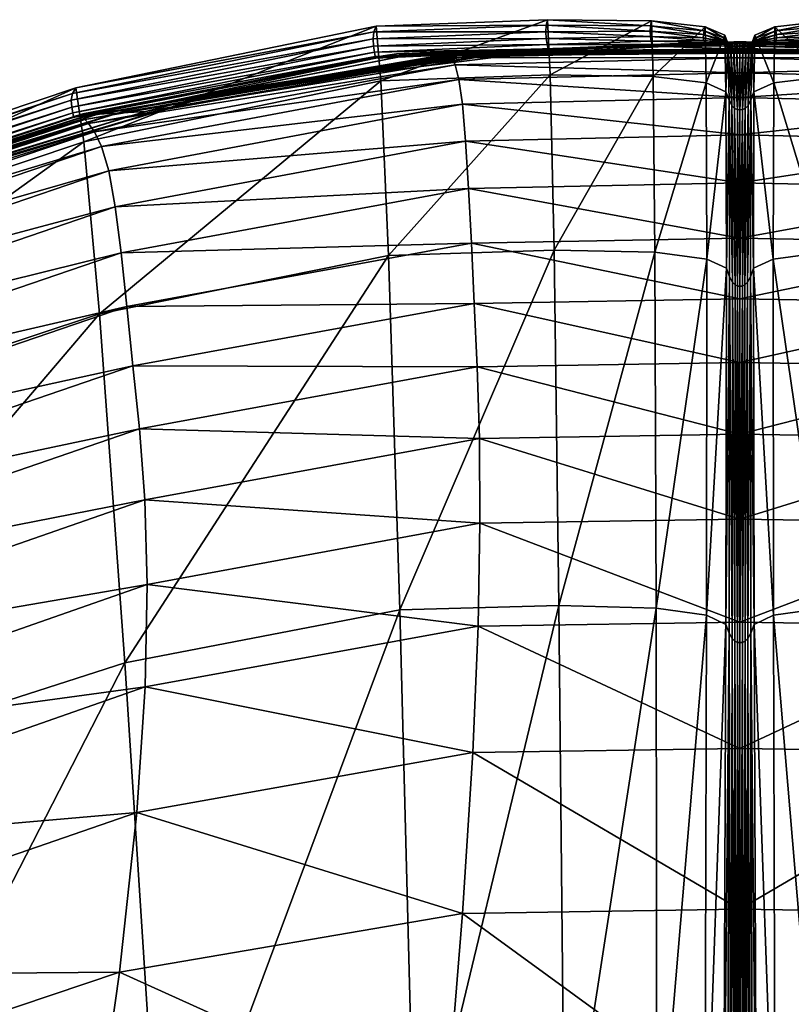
# Model space of a CAD drawing. Header units: inches. Extents: x 10898 to 11547, y 1182 to 1799.
# Tile 80 of 101: x 11195 to 11225, y 1760 to 1799. Entities that reach past the tile are written whole.
import ezdxf

# ---------------------------------------------------------------- set-up
doc = ezdxf.new("R2010")
doc.units = ezdxf.units.IN
doc.header["$MEASUREMENT"] = 0
doc.layers.get('0').update_dxf_attribs({"true_color": 0x9a9ae5})

msp = doc.modelspace()

# ---------------------------------------------------------------- meshes
at = {"color": 146, "true_color": 0x086e86}
mesh = msp.add_polyface(dxfattribs=at)
corners = [(11177.083, 1788.231, 798.532), (11197.349, 1794.648, 805.924), (11197.197, 1794.806, 805.216), (11177.312, 1788.003, 799.293), (11197.578, 1794.332, 806.761), (11178.06, 1787.039, 801.236), (11198.129, 1792.815, 808.767), (11197.85, 1793.754, 807.713), (11177.655, 1787.639, 800.204), (11211.867, 1795.401, 810.931), (11211.727, 1796.355, 809.915), (11211.476, 1797.214, 808.203), (11211.59, 1796.925, 809.005), (11178.477, 1786.104, 802.359), (11198.379, 1791.412, 809.91), (11178.855, 1784.735, 803.545), (11198.612, 1789.627, 811.046), (11179.216, 1782.999, 804.702), (11198.84, 1787.542, 812.082), (11212.324, 1787.656, 815.047), (11199.073, 1785.238, 812.922), (11212.215, 1789.999, 814.205), (11211.991, 1793.963, 812.049), (11212.105, 1792.132, 813.174), (11177.91, 1788.816, 795.216), (11197.769, 1795.118, 802.256), (11197.12, 1795.024, 802.074), (11177.71, 1788.709, 795.084), (11196.824, 1794.935, 801.946), (11209.304, 1797.354, 804.659), (11208.784, 1797.283, 804.51), (11208.481, 1797.196, 804.298), (11196.762, 1794.917, 801.789), (11196.749, 1794.886, 801.857), (11208.547, 1797.218, 804.393), (11178.161, 1788.826, 796.782), (11197.712, 1795.011, 803.809), (11198.439, 1795.056, 803.467), (11177.52, 1788.712, 797.126), (11197.31, 1794.967, 804.192), (11177.018, 1788.42, 797.951), (11197.161, 1794.905, 804.65), (11177.15, 1788.579, 797.498), (11211.4, 1797.323, 807.512), (11211.385, 1797.353, 806.933), (11211.725, 1797.3, 806.041), (11211.477, 1797.335, 806.449), (11179.45, 1781.187, 740.009), (11197.166, 1793.944, 784.147), (11197.77, 1787.258, 746.14), (11178.304, 1787.615, 777.664), (11196.848, 1796.038, 798.182), (11208.421, 1798.21, 802.172), (11196.717, 1795.816, 799.898), (11208.515, 1798.437, 800.406), (11208.7, 1796.31, 786.291), (11178.373, 1788.919, 795.418), (11198.902, 1795.178, 802.507), (11179.202, 1788.981, 795.709), (11202.771, 1795.939, 803.616), (11179.11, 1788.927, 796.419), (11199.561, 1795.123, 803.132), (11179.685, 1788.988, 796.054), (11212.178, 1797.278, 805.692), (11210.217, 1797.399, 804.848), (11208.484, 1797.252, 804.212), (11196.731, 1795.065, 801.727), (11208.454, 1797.42, 804.122), (11208.416, 1797.662, 803.864), (11196.692, 1795.29, 801.503), (11208.396, 1797.939, 803.269), (11196.676, 1795.554, 800.949)]
mesh.append_faces([[corners[k] for k in face] for face in [(0, 1, 2), (3, 4, 1), (5, 6, 7), (8, 7, 4), (9, 7, 6), (10, 4, 7), (11, 2, 1), (12, 1, 4), (13, 14, 6), (15, 16, 14), (17, 18, 16), (19, 18, 20), (21, 16, 18), (22, 6, 14), (23, 14, 16), (24, 25, 26), (27, 26, 28), (29, 26, 25), (30, 28, 26), (31, 32, 33), (34, 33, 28), (35, 36, 37), (38, 39, 36), (40, 2, 41), (42, 41, 39), (43, 41, 2), (44, 39, 41), (45, 37, 36), (46, 36, 39), (47, 48, 49), (50, 51, 48), (52, 51, 53), (54, 48, 51), (55, 49, 48), (56, 57, 25), (58, 59, 57), (60, 37, 61), (62, 61, 59), (63, 61, 37), (29, 25, 57), (64, 57, 59), (65, 66, 32), (67, 68, 69), (67, 69, 66), (70, 52, 53), (70, 53, 71), (68, 70, 71), (68, 71, 69)]], dxfattribs={"color": 146})
mesh = msp.add_polyface(dxfattribs=at)
corners = [(11222.647, 1795.663, 810.952), (11211.727, 1796.355, 809.915), (11211.867, 1795.401, 810.931), (11222.647, 1796.626, 809.948), (11211.59, 1796.925, 809.005), (11197.85, 1793.754, 807.713), (11197.578, 1794.332, 806.761), (11211.476, 1797.214, 808.203), (11211.4, 1797.323, 807.512), (11197.197, 1794.806, 805.216), (11222.647, 1797.197, 809.049), (11197.349, 1794.648, 805.924), (11222.647, 1779.287, 815.539), (11212.525, 1782.418, 815.788), (11212.549, 1779.128, 815.53), (11199.53, 1780.03, 813.649), (11222.647, 1785.362, 815.606), (11212.324, 1787.656, 815.047), (11212.439, 1785.195, 815.6), (11199.073, 1785.238, 812.922), (11222.647, 1782.58, 815.794), (11199.325, 1782.797, 813.47), (11222.647, 1787.835, 815.053), (11212.215, 1789.999, 814.205), (11222.647, 1790.197, 814.213), (11212.105, 1792.132, 813.174), (11198.84, 1787.542, 812.082), (11198.612, 1789.627, 811.046), (11222.647, 1794.207, 812.063), (11211.991, 1793.963, 812.049), (11198.129, 1792.815, 808.767), (11222.647, 1792.353, 813.183), (11198.379, 1791.412, 809.91), (11209.304, 1797.354, 804.659), (11208.784, 1797.283, 804.51), (11197.12, 1795.024, 802.074), (11208.547, 1797.218, 804.393), (11196.824, 1794.935, 801.946), (11215.212, 1797.485, 804.493), (11208.484, 1797.252, 804.212), (11208.481, 1797.196, 804.298), (11196.762, 1794.917, 801.789), (11215.261, 1797.487, 804.591), (11196.749, 1794.886, 801.857), (11211.385, 1797.353, 806.933), (11197.161, 1794.905, 804.65), (11211.477, 1797.335, 806.449), (11197.31, 1794.967, 804.192), (11211.725, 1797.3, 806.041), (11212.178, 1797.278, 805.692), (11198.439, 1795.056, 803.467), (11197.712, 1795.011, 803.809), (11215.175, 1798.685, 800.418), (11215.278, 1796.546, 786.266), (11208.7, 1796.31, 786.291), (11208.515, 1798.437, 800.406), (11197.166, 1793.944, 784.147), (11215.427, 1789.734, 748.09), (11215.617, 1775.933, 674.214), (11209.435, 1775.762, 674.284), (11208.999, 1789.521, 748.144), (11197.77, 1787.258, 746.14), (11222.647, 1797.388, 805.69), (11212.886, 1797.3, 805.382), (11199.561, 1795.123, 803.132), (11214.328, 1797.374, 805.168), (11202.771, 1795.939, 803.616), (11212.463, 1797.442, 805.018), (11198.902, 1795.178, 802.507), (11210.217, 1797.399, 804.848), (11208.454, 1797.42, 804.122), (11196.731, 1795.065, 801.727), (11219.276, 1796.484, 786.243)]
mesh.append_faces([[corners[k] for k in face] for face in [(0, 1, 2), (3, 4, 1), (2, 1, 5), (1, 4, 6), (7, 8, 9), (10, 7, 4), (4, 7, 11), (12, 13, 14), (14, 13, 15), (16, 17, 18), (18, 17, 19), (20, 18, 13), (13, 18, 21), (22, 23, 17), (24, 25, 23), (17, 23, 26), (23, 25, 27), (28, 2, 29), (29, 2, 30), (31, 29, 25), (25, 29, 32), (33, 34, 35), (34, 36, 37), (38, 39, 40), (40, 39, 41), (42, 40, 36), (36, 40, 43), (8, 44, 45), (44, 46, 47), (48, 49, 50), (46, 48, 51), (52, 53, 54), (55, 54, 56), (57, 58, 59), (57, 59, 60), (53, 57, 60), (53, 60, 54), (54, 60, 61), (62, 63, 49), (49, 63, 64), (63, 65, 66), (63, 66, 64), (65, 67, 66), (33, 68, 69), (69, 66, 67), (39, 70, 71), (57, 53, 72)]], dxfattribs={"color": 146})
mesh = msp.add_polyface(dxfattribs=at)
corners = [(11222.647, 1797.477, 808.255), (11211.4, 1797.323, 807.512), (11211.476, 1797.214, 808.203), (11215.671, 1797.572, 804.813), (11215.39, 1797.526, 804.697), (11208.784, 1797.283, 804.51), (11209.304, 1797.354, 804.659), (11215.261, 1797.487, 804.591), (11208.547, 1797.218, 804.393), (11215.212, 1797.485, 804.493), (11215.196, 1797.552, 804.392), (11208.484, 1797.252, 804.212), (11208.481, 1797.196, 804.298), (11222.647, 1797.567, 807.563), (11211.385, 1797.353, 806.933), (11222.647, 1797.568, 806.971), (11211.477, 1797.335, 806.449), (11222.647, 1797.443, 806.045), (11212.178, 1797.278, 805.692), (11211.725, 1797.3, 806.041), (11222.647, 1797.515, 806.468), (11215.116, 1798.467, 802.224), (11215.175, 1798.685, 800.418), (11208.515, 1798.437, 800.406), (11208.421, 1798.21, 802.172), (11208.7, 1796.31, 786.291), (11196.848, 1796.038, 798.182), (11222.647, 1797.384, 805.392), (11214.328, 1797.374, 805.168), (11212.886, 1797.3, 805.382), (11216.986, 1797.507, 805.104), (11217.363, 1797.617, 805.052), (11212.463, 1797.442, 805.018), (11210.217, 1797.399, 804.848), (11216.172, 1797.597, 804.942), (11215.162, 1797.718, 804.279), (11208.454, 1797.42, 804.122), (11215.127, 1797.949, 803.99), (11208.416, 1797.662, 803.864), (11215.105, 1798.21, 803.36), (11208.396, 1797.939, 803.269), (11219.289, 1797.672, 804.607), (11219.241, 1797.726, 804.498), (11219.348, 1797.667, 804.708), (11219.558, 1797.713, 804.906), (11219.423, 1797.688, 804.808), (11219.173, 1798.452, 802.25), (11219.217, 1798.641, 800.419), (11215.278, 1796.546, 786.266), (11219.798, 1797.723, 804.997), (11219.16, 1798.242, 803.41), (11219.171, 1798.035, 804.062), (11219.2, 1797.855, 804.371)]
mesh.append_faces([[corners[k] for k in face] for face in [(0, 1, 2), (3, 4, 5), (3, 5, 6), (4, 7, 8), (4, 8, 5), (9, 10, 11), (7, 9, 12), (13, 14, 1), (15, 16, 14), (17, 18, 19), (20, 19, 16), (21, 22, 23), (21, 23, 24), (22, 25, 23), (24, 23, 26), (27, 28, 29), (30, 31, 32), (28, 30, 32), (3, 6, 33), (3, 33, 34), (34, 33, 32), (34, 32, 31), (10, 35, 36), (10, 36, 11), (35, 37, 38), (35, 38, 36), (39, 21, 24), (39, 24, 40), (37, 39, 40), (37, 40, 38), (10, 9, 41), (10, 41, 42), (9, 7, 43), (4, 3, 44), (7, 4, 45), (22, 21, 46), (22, 46, 47), (48, 22, 47), (3, 34, 49), (21, 39, 50), (21, 50, 46), (39, 37, 51), (39, 51, 50), (35, 10, 42), (35, 42, 52), (37, 35, 52), (37, 52, 51)]], dxfattribs={"color": 146})
mesh = msp.add_polyface(dxfattribs=at)
corners = [(11222.647, 1797.477, 808.255), (11222.647, 1797.567, 807.563), (11211.4, 1797.323, 807.512), (11222.647, 1797.568, 806.971), (11211.385, 1797.353, 806.933), (11222.647, 1797.515, 806.468), (11211.477, 1797.335, 806.449), (11222.647, 1797.443, 806.045), (11222.647, 1797.388, 805.69), (11212.178, 1797.278, 805.692), (11211.725, 1797.3, 806.041), (11222.647, 1797.384, 805.392), (11212.886, 1797.3, 805.382), (11222.647, 1797.436, 805.191), (11214.328, 1797.374, 805.168), (11222.647, 1797.546, 805.127), (11219.716, 1797.647, 805.111), (11216.986, 1797.507, 805.104), (11217.363, 1797.617, 805.052), (11215.212, 1797.485, 804.493), (11219.348, 1797.667, 804.708), (11219.289, 1797.672, 804.607), (11219.241, 1797.726, 804.498), (11221.362, 1797.767, 804.643), (11221.289, 1797.797, 804.537), (11221.73, 1797.78, 804.757), (11215.39, 1797.526, 804.697), (11219.558, 1797.713, 804.906), (11219.423, 1797.688, 804.808), (11221.599, 1797.792, 804.955), (11221.542, 1797.782, 804.866), (11215.261, 1797.487, 804.591), (11219.217, 1798.641, 800.419), (11219.173, 1798.452, 802.25), (11221.253, 1798.258, 802.253), (11221.296, 1798.408, 800.409), (11219.276, 1796.484, 786.243), (11215.671, 1797.572, 804.813), (11219.798, 1797.723, 804.997), (11216.172, 1797.597, 804.942), (11220.337, 1797.728, 805.07), (11221.692, 1797.792, 805.027), (11221.477, 1797.774, 805.066), (11222.647, 1797.745, 805.12), (11221.369, 1797.739, 805.109), (11222.198, 1797.791, 805.089), (11219.16, 1798.242, 803.41), (11221.228, 1798.113, 803.427), (11219.171, 1798.035, 804.062), (11221.223, 1797.981, 804.092), (11219.2, 1797.855, 804.371), (11221.243, 1797.873, 804.407), (11221.965, 1797.812, 804.398), (11221.957, 1797.849, 804.089)]
mesh.append_faces([[corners[k] for k in face] for face in [(0, 1, 2), (1, 3, 4), (3, 5, 6), (7, 8, 9), (5, 7, 10), (8, 11, 12), (11, 13, 14), (15, 16, 17), (17, 16, 18), (13, 15, 17), (13, 17, 14), (19, 20, 21), (22, 21, 23), (22, 23, 24), (21, 20, 25), (21, 25, 23), (26, 27, 28), (28, 27, 29), (28, 29, 30), (31, 28, 20), (20, 28, 30), (20, 30, 25), (32, 33, 34), (32, 34, 35), (36, 32, 35), (37, 38, 27), (39, 18, 40), (39, 40, 38), (27, 38, 41), (27, 41, 29), (38, 40, 42), (38, 42, 41), (16, 43, 44), (18, 16, 44), (18, 44, 40), (40, 44, 45), (40, 45, 42), (33, 46, 47), (33, 47, 34), (46, 48, 49), (46, 49, 47), (50, 22, 24), (50, 24, 51), (48, 50, 51), (48, 51, 49), (52, 49, 51), (53, 47, 49)]], dxfattribs={"color": 146})
mesh = msp.add_polyface(dxfattribs=at)
corners = [(11222.647, 1795.663, 810.952), (11222.647, 1796.626, 809.948), (11211.727, 1796.355, 809.915), (11222.647, 1797.197, 809.049), (11211.59, 1796.925, 809.005), (11222.647, 1797.477, 808.255), (11211.476, 1797.214, 808.203), (11222.647, 1779.287, 815.539), (11222.647, 1782.58, 815.794), (11212.525, 1782.418, 815.788), (11222.647, 1785.362, 815.606), (11222.647, 1787.835, 815.053), (11212.324, 1787.656, 815.047), (11212.439, 1785.195, 815.6), (11222.647, 1790.197, 814.213), (11212.215, 1789.999, 814.205), (11222.647, 1792.353, 813.183), (11212.105, 1792.132, 813.174), (11222.647, 1794.207, 812.063), (11211.867, 1795.401, 810.931), (11211.991, 1793.963, 812.049), (11215.617, 1775.933, 674.214), (11215.427, 1789.734, 748.09), (11219.339, 1789.655, 748.05), (11219.389, 1775.828, 674.166), (11219.276, 1796.484, 786.243), (11221.361, 1789.387, 748.021), (11221.348, 1775.548, 674.134), (11221.338, 1796.229, 786.222), (11215.278, 1796.546, 786.266), (11219.217, 1798.641, 800.419), (11221.296, 1798.408, 800.409), (11222.181, 1797.775, 800.365), (11222.223, 1795.558, 786.178), (11222.105, 1795.885, 786.201), (11222.065, 1798.085, 800.39), (11222.242, 1788.702, 747.981), (11222.093, 1775.192, 674.113), (11222.12, 1789.035, 748), (11222.297, 1797.577, 800.334), (11222.335, 1795.351, 786.153), (11222.414, 1797.467, 800.305), (11222.441, 1795.238, 786.129), (11222.53, 1797.421, 800.282), (11222.647, 1797.414, 800.273), (11222.647, 1795.185, 786.104), (11222.546, 1795.191, 786.112), (11222.647, 1774.49, 674.069), (11222.553, 1788.335, 747.934), (11222.647, 1788.329, 747.929), (11222.551, 1774.496, 674.071), (11222.456, 1788.381, 747.946), (11222.343, 1774.652, 674.087), (11222.354, 1788.493, 747.962), (11222.45, 1774.54, 674.078)]
mesh.append_faces([[corners[k] for k in face] for face in [(0, 1, 2), (1, 3, 4), (3, 5, 6), (7, 8, 9), (10, 11, 12), (8, 10, 13), (11, 14, 15), (14, 16, 17), (18, 0, 19), (16, 18, 20), (21, 22, 23), (21, 23, 24), (22, 25, 23), (24, 23, 26), (24, 26, 27), (23, 25, 28), (23, 28, 26), (29, 30, 25), (25, 31, 28), (32, 33, 34), (32, 34, 35), (35, 34, 28), (36, 37, 38), (38, 27, 26), (33, 36, 38), (33, 38, 34), (34, 38, 26), (34, 26, 28), (32, 39, 40), (32, 40, 33), (39, 41, 42), (39, 42, 40), (43, 44, 45), (43, 45, 46), (41, 43, 46), (41, 46, 42), (47, 48, 49), (50, 51, 48), (49, 48, 46), (49, 46, 45), (48, 51, 42), (48, 42, 46), (52, 36, 53), (53, 36, 33), (53, 33, 40), (54, 53, 51), (51, 53, 40), (51, 40, 42)]], dxfattribs={"color": 146})
mesh = msp.add_polyface(dxfattribs=at)
corners = [(11222.647, 1797.546, 805.127), (11222.647, 1797.665, 805.128), (11219.716, 1797.647, 805.111), (11222.426, 1797.823, 804.979), (11222.408, 1797.821, 804.894), (11221.542, 1797.782, 804.866), (11221.599, 1797.792, 804.955), (11222.402, 1797.811, 804.793), (11221.73, 1797.78, 804.757), (11222.213, 1797.788, 804.657), (11222.053, 1797.754, 804.467), (11222.007, 1797.789, 804.514), (11222.083, 1797.784, 804.601), (11222.12, 1797.747, 804.504), (11221.289, 1797.797, 804.537), (11221.362, 1797.767, 804.643), (11222.129, 1797.701, 802.214), (11222.181, 1797.775, 800.365), (11222.065, 1798.085, 800.39), (11222.018, 1797.977, 802.239), (11221.296, 1798.408, 800.409), (11221.253, 1798.258, 802.253), (11221.338, 1796.229, 786.222), (11222.647, 1797.745, 805.12), (11221.369, 1797.739, 805.109), (11222.647, 1797.793, 805.096), (11222.198, 1797.791, 805.089), (11221.692, 1797.792, 805.027), (11222.453, 1797.816, 805.045), (11221.477, 1797.774, 805.066), (11222.041, 1797.729, 804.377), (11221.965, 1797.812, 804.398), (11222.046, 1797.704, 804.07), (11221.957, 1797.849, 804.089), (11221.243, 1797.873, 804.407), (11221.223, 1797.981, 804.092), (11222.08, 1797.686, 803.399), (11221.978, 1797.901, 803.42), (11221.228, 1798.113, 803.427), (11222.142, 1797.683, 804.375), (11222.276, 1797.66, 804.38), (11222.164, 1797.609, 804.051), (11222.25, 1797.524, 802.182), (11222.203, 1797.546, 803.37)]
mesh.append_faces([[corners[k] for k in face] for face in [(0, 1, 2), (3, 4, 5), (3, 5, 6), (4, 7, 8), (4, 8, 5), (7, 9, 8), (10, 11, 12), (10, 12, 13), (11, 14, 15), (11, 15, 12), (13, 12, 9), (12, 15, 8), (12, 8, 9), (16, 17, 18), (16, 18, 19), (19, 18, 20), (19, 20, 21), (18, 22, 20), (2, 1, 23), (24, 25, 26), (3, 6, 27), (3, 27, 28), (28, 27, 29), (28, 29, 26), (10, 30, 31), (10, 31, 11), (30, 32, 33), (30, 33, 31), (11, 31, 34), (11, 34, 14), (31, 33, 35), (36, 16, 19), (36, 19, 37), (37, 19, 21), (37, 21, 38), (32, 36, 37), (32, 37, 33), (33, 37, 38), (10, 13, 39), (10, 39, 30), (13, 40, 39), (30, 39, 41), (30, 41, 32), (42, 16, 36), (42, 36, 43), (43, 36, 32), (43, 32, 41)]], dxfattribs={"color": 146})
mesh = msp.add_polyface(dxfattribs=at)
corners = [(11233.82, 1797.214, 808.203), (11222.647, 1797.197, 809.049), (11233.705, 1796.925, 809.005), (11248.098, 1794.806, 805.216), (11233.895, 1797.323, 807.512), (11247.947, 1794.648, 805.924), (11222.647, 1795.663, 810.952), (11233.429, 1795.401, 810.931), (11233.568, 1796.355, 809.915), (11247.445, 1793.754, 807.713), (11222.647, 1796.626, 809.948), (11247.718, 1794.332, 806.761), (11232.971, 1787.656, 815.047), (11222.647, 1785.362, 815.606), (11232.855, 1785.195, 815.6), (11222.647, 1782.58, 815.794), (11232.77, 1782.418, 815.788), (11246.223, 1785.238, 812.922), (11245.971, 1782.797, 813.47), (11222.647, 1779.287, 815.539), (11232.747, 1779.128, 815.53), (11245.766, 1780.03, 813.649), (11222.647, 1794.207, 812.063), (11233.304, 1793.963, 812.049), (11222.647, 1792.353, 813.183), (11233.189, 1792.132, 813.174), (11247.166, 1792.815, 808.767), (11246.916, 1791.412, 809.91), (11222.647, 1787.835, 815.053), (11233.08, 1789.999, 814.205), (11246.456, 1787.542, 812.082), (11222.647, 1790.197, 814.213), (11246.684, 1789.627, 811.046), (11236.811, 1797.252, 804.212), (11230.083, 1797.485, 804.493), (11236.814, 1797.196, 804.298), (11230.035, 1797.487, 804.591), (11236.748, 1797.218, 804.393), (11248.533, 1794.917, 801.789), (11248.546, 1794.886, 801.857), (11235.991, 1797.354, 804.659), (11248.176, 1795.024, 802.074), (11236.511, 1797.283, 804.51), (11248.471, 1794.935, 801.946), (11246.856, 1795.056, 803.467), (11233.117, 1797.278, 805.692), (11233.57, 1797.3, 806.041), (11247.583, 1795.011, 803.809), (11233.818, 1797.335, 806.449), (11248.134, 1794.905, 804.65), (11233.91, 1797.353, 806.933), (11247.985, 1794.967, 804.192), (11235.86, 1775.762, 674.284), (11229.678, 1775.933, 674.214), (11229.868, 1789.734, 748.09), (11236.296, 1789.521, 748.144), (11230.017, 1796.546, 786.266), (11236.596, 1796.31, 786.291), (11247.526, 1787.258, 746.141), (11230.121, 1798.684, 800.418), (11236.781, 1798.437, 800.406), (11248.129, 1793.944, 784.147), (11247.527, 1795.118, 802.256), (11235.079, 1797.399, 804.848), (11246.393, 1795.178, 802.507), (11232.832, 1797.442, 805.018), (11242.524, 1795.939, 803.616), (11228.309, 1797.507, 805.104), (11230.968, 1797.374, 805.168), (11232.41, 1797.3, 805.382), (11245.734, 1795.123, 803.132), (11248.563, 1795.065, 801.727), (11236.841, 1797.42, 804.123), (11226.019, 1796.484, 786.243)]
mesh.append_faces([[corners[k] for k in face] for face in [(0, 1, 2), (3, 4, 0), (5, 0, 2), (6, 7, 8), (7, 9, 8), (10, 8, 2), (8, 11, 2), (12, 13, 14), (14, 15, 16), (17, 12, 14), (18, 14, 16), (19, 20, 16), (20, 21, 16), (7, 22, 23), (23, 24, 25), (26, 7, 23), (27, 23, 25), (28, 12, 29), (12, 30, 29), (31, 29, 25), (29, 32, 25), (33, 34, 35), (35, 36, 37), (38, 33, 35), (39, 35, 37), (40, 41, 42), (42, 43, 37), (44, 45, 46), (47, 46, 48), (4, 49, 50), (50, 51, 48), (52, 53, 54), (52, 54, 55), (55, 54, 56), (55, 56, 57), (58, 55, 57), (59, 57, 56), (60, 61, 57), (62, 40, 63), (64, 63, 65), (64, 65, 66), (67, 68, 66), (67, 66, 65), (69, 45, 44), (68, 69, 70), (68, 70, 66), (33, 71, 72), (54, 73, 56)]], dxfattribs={"color": 146})
mesh = msp.add_polyface(dxfattribs=at)
corners = [(11233.895, 1797.323, 807.512), (11222.647, 1797.477, 808.255), (11233.82, 1797.214, 808.203), (11236.811, 1797.252, 804.212), (11230.1, 1797.552, 804.392), (11230.083, 1797.485, 804.493), (11236.814, 1797.196, 804.298), (11230.035, 1797.487, 804.591), (11229.625, 1797.572, 804.813), (11235.991, 1797.354, 804.659), (11236.511, 1797.283, 804.51), (11229.905, 1797.526, 804.697), (11236.748, 1797.218, 804.393), (11233.117, 1797.278, 805.692), (11222.647, 1797.443, 806.045), (11233.57, 1797.3, 806.041), (11222.647, 1797.515, 806.468), (11233.818, 1797.335, 806.449), (11222.647, 1797.567, 807.563), (11233.91, 1797.353, 806.933), (11222.647, 1797.568, 806.971), (11230.179, 1798.467, 802.224), (11236.875, 1798.21, 802.172), (11236.781, 1798.437, 800.406), (11230.121, 1798.684, 800.418), (11248.447, 1796.038, 798.182), (11236.596, 1796.31, 786.291), (11229.124, 1797.597, 804.942), (11235.079, 1797.399, 804.848), (11227.932, 1797.617, 805.052), (11232.832, 1797.442, 805.018), (11225.58, 1797.647, 805.111), (11228.309, 1797.507, 805.104), (11222.647, 1797.384, 805.392), (11232.41, 1797.3, 805.382), (11222.647, 1797.436, 805.191), (11230.968, 1797.374, 805.168), (11230.189, 1798.21, 803.36), (11236.898, 1797.939, 803.269), (11230.169, 1797.949, 803.99), (11236.879, 1797.662, 803.864), (11236.841, 1797.42, 804.123), (11230.134, 1797.718, 804.279), (11226.054, 1797.726, 804.498), (11226.007, 1797.672, 804.607), (11225.947, 1797.667, 804.708), (11225.873, 1797.688, 804.808), (11226.122, 1798.452, 802.25), (11226.079, 1798.641, 800.419), (11230.017, 1796.546, 786.266), (11225.497, 1797.723, 804.997), (11226.136, 1798.242, 803.41), (11226.125, 1798.035, 804.062), (11226.096, 1797.855, 804.371)]
mesh.append_faces([[corners[k] for k in face] for face in [(0, 1, 2), (3, 4, 5), (6, 5, 7), (8, 9, 10), (8, 10, 11), (11, 10, 12), (11, 12, 7), (13, 14, 15), (15, 16, 17), (18, 0, 19), (20, 19, 17), (21, 22, 23), (21, 23, 24), (22, 25, 23), (24, 23, 26), (9, 8, 27), (9, 27, 28), (28, 27, 29), (28, 29, 30), (31, 32, 30), (31, 30, 29), (33, 13, 34), (35, 34, 36), (22, 21, 37), (22, 37, 38), (38, 37, 39), (38, 39, 40), (4, 3, 41), (4, 41, 42), (42, 41, 40), (42, 40, 39), (4, 43, 44), (4, 44, 5), (5, 45, 7), (8, 11, 46), (11, 7, 45), (47, 21, 24), (47, 24, 48), (48, 24, 49), (8, 50, 27), (21, 47, 51), (21, 51, 37), (37, 51, 52), (37, 52, 39), (43, 4, 42), (43, 42, 53), (53, 42, 39), (53, 39, 52)]], dxfattribs={"color": 146})
mesh = msp.add_polyface(dxfattribs=at)
corners = [(11233.82, 1797.214, 808.203), (11222.647, 1797.477, 808.255), (11222.647, 1797.197, 809.049), (11222.647, 1795.663, 810.952), (11233.568, 1796.355, 809.915), (11222.647, 1796.626, 809.948), (11233.705, 1796.925, 809.005), (11232.971, 1787.656, 815.047), (11222.647, 1787.835, 815.053), (11222.647, 1785.362, 815.606), (11232.855, 1785.195, 815.6), (11222.647, 1782.58, 815.794), (11222.647, 1779.287, 815.539), (11232.77, 1782.418, 815.788), (11233.429, 1795.401, 810.931), (11222.647, 1794.207, 812.063), (11233.304, 1793.963, 812.049), (11222.647, 1792.353, 813.183), (11233.08, 1789.999, 814.205), (11222.647, 1790.197, 814.213), (11233.189, 1792.132, 813.174), (11229.678, 1775.933, 674.214), (11225.906, 1775.828, 674.166), (11225.957, 1789.655, 748.05), (11229.868, 1789.734, 748.09), (11223.935, 1789.387, 748.021), (11226.019, 1796.484, 786.243), (11223.958, 1796.229, 786.222), (11223.202, 1775.192, 674.113), (11223.053, 1788.702, 747.981), (11223.175, 1789.035, 748), (11223.072, 1795.558, 786.178), (11223.19, 1795.885, 786.201), (11223.948, 1775.548, 674.134), (11223.114, 1797.774, 800.365), (11223.23, 1798.085, 800.39), (11226.079, 1798.641, 800.419), (11230.017, 1796.546, 786.266), (11224, 1798.408, 800.409), (11222.961, 1795.351, 786.153), (11222.998, 1797.577, 800.334), (11222.854, 1795.238, 786.129), (11222.882, 1797.467, 800.305), (11222.952, 1774.652, 674.087), (11222.942, 1788.493, 747.962), (11222.845, 1774.54, 674.078), (11222.84, 1788.381, 747.946), (11222.647, 1774.49, 674.069), (11222.647, 1788.329, 747.929), (11222.742, 1788.335, 747.934), (11222.647, 1795.185, 786.104), (11222.75, 1795.191, 786.112), (11222.744, 1774.496, 674.071), (11222.647, 1797.414, 800.273), (11222.765, 1797.421, 800.282)]
mesh.append_faces([[corners[k] for k in face] for face in [(0, 1, 2), (3, 4, 5), (5, 6, 2), (7, 8, 9), (10, 9, 11), (12, 13, 11), (14, 3, 15), (16, 15, 17), (8, 18, 19), (19, 20, 17), (21, 22, 23), (21, 23, 24), (22, 25, 23), (24, 23, 26), (23, 25, 27), (23, 27, 26), (28, 29, 30), (30, 29, 31), (30, 31, 32), (33, 30, 25), (25, 30, 32), (25, 32, 27), (34, 35, 32), (34, 32, 31), (35, 27, 32), (36, 37, 26), (38, 26, 27), (34, 31, 39), (34, 39, 40), (40, 39, 41), (40, 41, 42), (29, 43, 44), (44, 45, 46), (31, 29, 44), (31, 44, 39), (39, 44, 46), (39, 46, 41), (47, 48, 49), (48, 50, 51), (48, 51, 49), (52, 49, 46), (49, 51, 41), (49, 41, 46), (50, 53, 54), (50, 54, 51), (51, 54, 42), (51, 42, 41)]], dxfattribs={"color": 146})
mesh = msp.add_polyface(dxfattribs=at)
corners = [(11233.895, 1797.323, 807.512), (11222.647, 1797.567, 807.563), (11222.647, 1797.477, 808.255), (11233.117, 1797.278, 805.692), (11222.647, 1797.388, 805.69), (11222.647, 1797.443, 806.045), (11233.57, 1797.3, 806.041), (11222.647, 1797.515, 806.468), (11233.91, 1797.353, 806.933), (11222.647, 1797.568, 806.971), (11233.818, 1797.335, 806.449), (11222.647, 1797.665, 805.128), (11222.647, 1797.546, 805.127), (11228.309, 1797.507, 805.104), (11225.58, 1797.647, 805.111), (11222.647, 1797.436, 805.191), (11230.968, 1797.374, 805.168), (11222.647, 1797.384, 805.392), (11232.41, 1797.3, 805.382), (11226.054, 1797.726, 804.498), (11224.007, 1797.797, 804.537), (11223.933, 1797.767, 804.643), (11226.007, 1797.672, 804.607), (11230.083, 1797.485, 804.493), (11225.947, 1797.667, 804.708), (11223.564, 1797.78, 804.757), (11229.625, 1797.572, 804.813), (11225.873, 1797.688, 804.808), (11225.737, 1797.713, 804.906), (11229.905, 1797.526, 804.697), (11223.754, 1797.782, 804.866), (11223.697, 1797.792, 804.955), (11224.043, 1798.258, 802.253), (11226.122, 1798.452, 802.25), (11226.079, 1798.641, 800.419), (11224, 1798.408, 800.409), (11226.019, 1796.484, 786.243), (11225.497, 1797.723, 804.997), (11223.603, 1797.792, 805.027), (11229.124, 1797.597, 804.942), (11224.958, 1797.728, 805.07), (11227.932, 1797.617, 805.052), (11223.818, 1797.774, 805.066), (11223.926, 1797.739, 805.109), (11224.068, 1798.113, 803.427), (11226.136, 1798.242, 803.41), (11224.072, 1797.982, 804.092), (11226.125, 1798.035, 804.062), (11223.318, 1797.901, 803.42), (11223.339, 1797.849, 804.089), (11223.33, 1797.812, 804.398), (11224.053, 1797.873, 804.407), (11226.096, 1797.855, 804.371)]
mesh.append_faces([[corners[k] for k in face] for face in [(0, 1, 2), (3, 4, 5), (6, 5, 7), (1, 8, 9), (9, 10, 7), (11, 12, 13), (11, 13, 14), (12, 15, 16), (12, 16, 13), (17, 4, 3), (15, 17, 18), (19, 20, 21), (19, 21, 22), (23, 22, 24), (22, 21, 25), (22, 25, 24), (26, 27, 28), (29, 24, 27), (28, 27, 30), (28, 30, 31), (27, 24, 25), (27, 25, 30), (32, 33, 34), (32, 34, 35), (35, 34, 36), (26, 28, 37), (28, 31, 38), (28, 38, 37), (39, 37, 40), (39, 40, 41), (37, 38, 42), (37, 42, 40), (11, 14, 43), (14, 41, 40), (14, 40, 43), (43, 40, 42), (33, 32, 44), (33, 44, 45), (45, 44, 46), (45, 46, 47), (32, 48, 44), (44, 49, 46), (50, 51, 46), (20, 19, 52), (20, 52, 51), (51, 52, 47), (51, 47, 46)]], dxfattribs={"color": 146})
mesh = msp.add_polyface(dxfattribs=at)
corners = [(11223.289, 1797.789, 804.514), (11223.242, 1797.754, 804.467), (11223.175, 1797.747, 804.504), (11223.212, 1797.784, 804.601), (11223.049, 1797.748, 804.535), (11223.082, 1797.788, 804.657), (11224.007, 1797.797, 804.537), (11223.933, 1797.767, 804.643), (11223.564, 1797.78, 804.757), (11222.882, 1797.794, 804.68), (11222.893, 1797.811, 804.793), (11222.888, 1797.821, 804.894), (11222.869, 1797.823, 804.979), (11223.697, 1797.792, 804.955), (11223.754, 1797.782, 804.866), (11223.166, 1797.701, 802.214), (11223.278, 1797.977, 802.239), (11223.23, 1798.085, 800.39), (11223.114, 1797.774, 800.365), (11224.043, 1798.258, 802.253), (11224, 1798.408, 800.409), (11223.958, 1796.229, 786.222), (11222.842, 1797.816, 805.045), (11223.603, 1797.792, 805.027), (11223.097, 1797.791, 805.089), (11223.818, 1797.774, 805.066), (11222.647, 1797.745, 805.12), (11223.926, 1797.739, 805.109), (11223.216, 1797.686, 803.399), (11223.318, 1797.901, 803.42), (11223.249, 1797.704, 804.07), (11223.339, 1797.849, 804.089), (11224.068, 1798.113, 803.427), (11223.33, 1797.812, 804.398), (11223.255, 1797.729, 804.377), (11224.053, 1797.873, 804.407), (11224.072, 1797.982, 804.092), (11223.153, 1797.683, 804.375), (11223.131, 1797.609, 804.051), (11223.019, 1797.66, 804.38), (11223.045, 1797.524, 802.182), (11223.092, 1797.546, 803.37)]
mesh.append_faces([[corners[k] for k in face] for face in [(0, 1, 2), (0, 2, 3), (3, 2, 4), (3, 4, 5), (6, 0, 3), (6, 3, 7), (7, 3, 5), (7, 5, 8), (9, 10, 8), (9, 8, 5), (11, 12, 13), (11, 13, 14), (10, 11, 14), (10, 14, 8), (15, 16, 17), (15, 17, 18), (16, 19, 20), (16, 20, 17), (17, 20, 21), (13, 12, 22), (13, 22, 23), (23, 22, 24), (23, 24, 25), (26, 27, 24), (27, 25, 24), (16, 15, 28), (16, 28, 29), (29, 28, 30), (29, 30, 31), (19, 16, 29), (32, 29, 31), (1, 0, 33), (1, 33, 34), (0, 6, 35), (0, 35, 33), (34, 33, 31), (34, 31, 30), (33, 36, 31), (1, 34, 37), (1, 37, 2), (34, 30, 38), (34, 38, 37), (2, 37, 39), (28, 15, 40), (28, 40, 41), (30, 28, 41), (30, 41, 38)]], dxfattribs={"color": 146})
mesh = msp.add_polyface(dxfattribs=at)
corners = [(11222.647, 1797.826, 804.985), (11222.647, 1797.827, 804.9), (11222.408, 1797.821, 804.894), (11222.426, 1797.823, 804.979), (11222.647, 1797.818, 804.799), (11222.402, 1797.811, 804.793), (11222.647, 1797.798, 804.684), (11222.647, 1797.747, 804.545), (11222.433, 1797.747, 804.545), (11222.413, 1797.794, 804.68), (11222.246, 1797.748, 804.535), (11222.213, 1797.788, 804.657), (11222.12, 1797.747, 804.504), (11221.369, 1797.739, 805.109), (11222.647, 1797.745, 805.12), (11222.647, 1797.793, 805.096), (11222.453, 1797.816, 805.045), (11222.647, 1797.818, 805.051), (11222.198, 1797.791, 805.089), (11222.129, 1797.701, 802.214), (11222.25, 1797.524, 802.182), (11222.297, 1797.577, 800.334), (11222.181, 1797.775, 800.365), (11222.379, 1797.425, 802.15), (11222.414, 1797.467, 800.305), (11222.512, 1797.382, 802.126), (11222.647, 1797.374, 802.115), (11222.647, 1797.414, 800.273), (11222.53, 1797.421, 800.282), (11222.276, 1797.66, 804.38), (11222.142, 1797.683, 804.375), (11222.308, 1797.555, 804.034), (11222.164, 1797.609, 804.051), (11222.647, 1797.644, 804.372), (11222.452, 1797.648, 804.376), (11222.647, 1797.524, 804.011), (11222.473, 1797.53, 804.019), (11222.492, 1797.43, 803.32), (11222.647, 1797.423, 803.31), (11222.343, 1797.465, 803.342), (11222.203, 1797.546, 803.37)]
mesh.append_faces([[corners[k] for k in face] for face in [(0, 1, 2), (0, 2, 3), (1, 4, 5), (1, 5, 2), (6, 7, 8), (6, 8, 9), (9, 8, 10), (9, 10, 11), (4, 6, 9), (4, 9, 5), (5, 9, 11), (12, 11, 10), (13, 14, 15), (0, 3, 16), (0, 16, 17), (17, 16, 18), (17, 18, 15), (19, 20, 21), (19, 21, 22), (20, 23, 24), (20, 24, 21), (25, 26, 27), (25, 27, 28), (23, 25, 28), (23, 28, 24), (12, 10, 29), (30, 29, 31), (30, 31, 32), (8, 7, 33), (8, 33, 34), (34, 33, 35), (34, 35, 36), (10, 8, 34), (10, 34, 29), (29, 34, 36), (29, 36, 31), (26, 25, 37), (26, 37, 38), (25, 23, 39), (25, 39, 37), (38, 37, 36), (38, 36, 35), (37, 39, 31), (37, 31, 36), (23, 20, 40), (23, 40, 39), (39, 40, 32), (39, 32, 31)]], dxfattribs={"color": 146})
mesh = msp.add_polyface(dxfattribs=at)
corners = [(11222.647, 1797.747, 804.545), (11222.647, 1797.798, 804.684), (11222.882, 1797.794, 804.68), (11222.863, 1797.747, 804.545), (11222.647, 1797.818, 804.799), (11222.893, 1797.811, 804.793), (11223.082, 1797.788, 804.657), (11223.049, 1797.748, 804.535), (11222.647, 1797.827, 804.9), (11222.647, 1797.826, 804.985), (11222.869, 1797.823, 804.979), (11222.888, 1797.821, 804.894), (11222.647, 1797.818, 805.051), (11222.842, 1797.816, 805.045), (11222.647, 1797.793, 805.096), (11223.097, 1797.791, 805.089), (11222.647, 1797.665, 805.128), (11223.926, 1797.739, 805.109), (11222.647, 1797.745, 805.12), (11223.166, 1797.701, 802.214), (11223.114, 1797.774, 800.365), (11222.998, 1797.577, 800.334), (11223.045, 1797.524, 802.182), (11222.882, 1797.467, 800.305), (11222.917, 1797.425, 802.15), (11222.647, 1797.414, 800.273), (11222.647, 1797.374, 802.115), (11222.783, 1797.382, 802.126), (11222.765, 1797.421, 800.282), (11223.175, 1797.747, 804.504), (11223.019, 1797.66, 804.38), (11223.153, 1797.683, 804.375), (11223.131, 1797.609, 804.051), (11222.987, 1797.555, 804.034), (11223.092, 1797.546, 803.37), (11222.953, 1797.465, 803.342), (11222.647, 1797.423, 803.31), (11222.803, 1797.43, 803.32), (11222.647, 1797.524, 804.011), (11222.823, 1797.53, 804.019), (11222.647, 1797.644, 804.372), (11222.843, 1797.648, 804.376)]
mesh.append_faces([[corners[k] for k in face] for face in [(0, 1, 2), (0, 2, 3), (1, 4, 5), (1, 5, 2), (3, 2, 6), (3, 6, 7), (8, 9, 10), (8, 10, 11), (4, 8, 11), (4, 11, 5), (10, 9, 12), (10, 12, 13), (13, 12, 14), (13, 14, 15), (16, 17, 18), (18, 15, 14), (19, 20, 21), (19, 21, 22), (22, 21, 23), (22, 23, 24), (25, 26, 27), (25, 27, 28), (28, 27, 24), (28, 24, 23), (29, 30, 7), (31, 32, 33), (31, 33, 30), (34, 22, 24), (34, 24, 35), (32, 34, 35), (32, 35, 33), (26, 36, 37), (26, 37, 27), (36, 38, 39), (36, 39, 37), (27, 37, 35), (27, 35, 24), (37, 39, 33), (37, 33, 35), (40, 0, 3), (40, 3, 41), (41, 3, 7), (41, 7, 30), (38, 40, 41), (38, 41, 39), (39, 41, 30), (39, 30, 33)]], dxfattribs={"color": 146})
mesh = msp.add_polyface(dxfattribs=at)
corners = [(11177.083, 1788.231, 798.532), (11177.312, 1788.003, 799.293), (11197.349, 1794.648, 805.924), (11177.655, 1787.639, 800.204), (11197.578, 1794.332, 806.761), (11178.06, 1787.039, 801.236), (11178.477, 1786.104, 802.359), (11198.129, 1792.815, 808.767), (11197.85, 1793.754, 807.713), (11178.855, 1784.735, 803.545), (11198.379, 1791.412, 809.91), (11179.216, 1782.999, 804.702), (11198.612, 1789.627, 811.046), (11148.904, 1776.514, 781.535), (11177.669, 1788.638, 795.002), (11177.684, 1788.641, 794.953), (11148.895, 1776.532, 781.569), (11177.71, 1788.709, 795.084), (11196.749, 1794.886, 801.857), (11196.762, 1794.917, 801.789), (11196.824, 1794.935, 801.946), (11148.948, 1776.73, 781.767), (11178.373, 1788.919, 795.418), (11177.91, 1788.816, 795.216), (11197.769, 1795.118, 802.256), (11148.89, 1776.617, 781.64), (11197.12, 1795.024, 802.074), (11148.733, 1776.716, 783.405), (11177.52, 1788.712, 797.126), (11178.161, 1788.826, 796.782), (11148.321, 1776.55, 783.769), (11177.15, 1788.579, 797.498), (11197.712, 1795.011, 803.809), (11197.31, 1794.967, 804.192), (11177.018, 1788.42, 797.951), (11197.197, 1794.806, 805.216), (11197.161, 1794.905, 804.65), (11179.45, 1781.187, 740.009), (11178.304, 1787.615, 777.664), (11197.166, 1793.944, 784.147), (11148.944, 1777.351, 778.294), (11177.637, 1789.421, 793.208), (11177.787, 1789.63, 791.545), (11196.717, 1795.816, 799.898), (11196.848, 1796.038, 798.182), (11149.126, 1776.835, 781.97), (11179.202, 1788.981, 795.709), (11149.479, 1776.894, 782.268), (11179.685, 1788.988, 796.054), (11198.902, 1795.178, 802.507), (11202.771, 1795.939, 803.616), (11149.291, 1776.836, 783.016), (11179.11, 1788.927, 796.419), (11198.439, 1795.056, 803.467), (11149.653, 1776.898, 782.628), (11199.561, 1795.123, 803.132), (11148.812, 1777.161, 779.908), (11177.589, 1789.182, 794.213), (11148.78, 1776.951, 780.872), (11177.606, 1788.949, 794.726), (11196.676, 1795.554, 800.949), (11196.692, 1795.29, 801.503), (11148.863, 1776.597, 781.519), (11177.65, 1788.756, 794.917), (11196.731, 1795.065, 801.727), (11148.81, 1776.754, 781.353)]
mesh.append_faces([[corners[k] for k in face] for face in [(0, 1, 2), (1, 3, 4), (5, 6, 7), (3, 5, 8), (6, 9, 10), (9, 11, 12), (13, 14, 15), (16, 17, 14), (15, 14, 18), (15, 18, 19), (14, 17, 20), (14, 20, 18), (21, 22, 23), (23, 22, 24), (25, 23, 17), (17, 23, 26), (27, 28, 29), (30, 31, 28), (29, 28, 32), (28, 31, 33), (34, 0, 35), (31, 34, 36), (37, 38, 39), (40, 41, 42), (42, 41, 43), (42, 43, 44), (38, 42, 44), (45, 46, 22), (47, 48, 46), (22, 46, 49), (46, 48, 50), (51, 29, 52), (52, 29, 53), (54, 52, 48), (48, 52, 55), (56, 57, 41), (58, 59, 57), (41, 57, 60), (41, 60, 43), (57, 59, 61), (57, 61, 60), (62, 15, 63), (63, 15, 19), (63, 19, 64), (65, 63, 59), (59, 63, 64), (59, 64, 61)]], dxfattribs={"color": 146})
mesh = msp.add_polyface(dxfattribs=at)
corners = [(11148.102, 1775.813, 785.318), (11177.312, 1788.003, 799.293), (11177.083, 1788.231, 798.532), (11148.414, 1775.503, 786.187), (11177.655, 1787.639, 800.204), (11149.401, 1774.423, 788.38), (11178.477, 1786.104, 802.359), (11178.06, 1787.039, 801.236), (11148.867, 1775.07, 787.224), (11152.075, 1766.161, 793.894), (11152.751, 1763.724, 794.392), (11180.397, 1776.272, 807.104), (11179.966, 1778.7, 806.572), (11153.424, 1760.958, 794.502), (11180.787, 1773.512, 807.26), (11199.325, 1782.797, 813.47), (11199.073, 1785.238, 812.922), (11199.53, 1780.03, 813.649), (11181.05, 1770.249, 806.96), (11181.099, 1766.314, 806.127), (11199.543, 1772.765, 812.581), (11199.624, 1776.749, 813.379), (11212.474, 1775.127, 814.75), (11212.549, 1779.128, 815.53), (11212.439, 1785.195, 815.6), (11212.525, 1782.418, 815.788), (11149.953, 1773.467, 789.607), (11150.464, 1772.111, 790.855), (11178.855, 1784.735, 803.545), (11150.965, 1770.407, 792.042), (11179.216, 1782.999, 804.702), (11151.491, 1768.406, 793.082), (11179.579, 1780.965, 805.742), (11198.84, 1787.542, 812.082), (11209.435, 1775.762, 674.284), (11200.22, 1751.007, 551.598), (11198.755, 1773.705, 672.509), (11147.991, 1776.094, 784.666), (11177.018, 1788.42, 797.951), (11148.069, 1776.341, 784.17), (11177.15, 1788.579, 797.498), (11155.56, 1757.494, 655.955), (11151.756, 1769.549, 727.678), (11179.45, 1781.187, 740.009), (11181.491, 1768.152, 667.021), (11149.738, 1775.491, 764.671), (11178.304, 1787.615, 777.664), (11197.77, 1787.258, 746.14), (11177.787, 1789.63, 791.545), (11208.999, 1789.521, 748.144), (11149.479, 1776.894, 782.268), (11149.653, 1776.898, 782.628), (11179.685, 1788.988, 796.054), (11180.85, 1761.538, 804.682), (11199.221, 1767.889, 811.177), (11212.266, 1770.217, 813.37)]
mesh.append_faces([[corners[k] for k in face] for face in [(0, 1, 2), (3, 4, 1), (5, 6, 7), (8, 7, 4), (9, 10, 11), (9, 11, 12), (10, 13, 14), (10, 14, 11), (12, 11, 15), (12, 15, 16), (11, 14, 17), (11, 17, 15), (18, 19, 20), (18, 20, 21), (13, 18, 14), (14, 18, 21), (14, 21, 17), (22, 21, 20), (23, 17, 21), (24, 16, 15), (25, 15, 17), (26, 27, 28), (26, 28, 6), (27, 29, 30), (27, 30, 28), (31, 9, 12), (31, 12, 32), (32, 12, 16), (32, 16, 33), (29, 31, 32), (29, 32, 30), (30, 32, 33), (34, 35, 36), (37, 2, 38), (39, 38, 40), (41, 42, 43), (41, 43, 44), (42, 45, 46), (42, 46, 43), (44, 43, 47), (44, 47, 36), (45, 48, 46), (49, 36, 47), (50, 51, 52), (19, 53, 54), (19, 54, 20), (55, 20, 54)]], dxfattribs={"color": 146})
mesh = msp.add_polyface(dxfattribs=at)
corners = [(11222.647, 1775.285, 814.764), (11222.647, 1779.287, 815.539), (11212.549, 1779.128, 815.53), (11212.474, 1775.127, 814.75), (11199.624, 1776.749, 813.379), (11215.617, 1775.933, 674.214), (11215.85, 1752.825, 552.963), (11210.029, 1752.721, 553.031), (11209.435, 1775.762, 674.284), (11210.692, 1724.968, 408.024), (11200.22, 1751.007, 551.598), (11208.999, 1789.521, 748.144), (11198.755, 1773.705, 672.509), (11222.647, 1745.928, 793.588), (11222.647, 1756.122, 804.012), (11211.223, 1755.944, 803.942), (11210.271, 1745.718, 793.463), (11222.647, 1764.129, 810.21), (11211.868, 1763.967, 810.172), (11197.424, 1753.719, 801.681), (11198.551, 1761.686, 807.95), (11222.647, 1770.375, 813.39), (11212.266, 1770.217, 813.37), (11199.543, 1772.765, 812.581), (11199.221, 1767.889, 811.177), (11219.389, 1775.828, 674.166), (11219.413, 1752.679, 552.916), (11221.348, 1775.548, 674.134), (11221.278, 1752.378, 552.887), (11216.096, 1724.99, 407.969), (11219.419, 1724.796, 407.932), (11222.226, 1774.86, 674.1), (11222.159, 1751.683, 552.86), (11222.007, 1752.015, 552.87), (11222.093, 1775.192, 674.113), (11221.888, 1724.098, 407.897), (11221.178, 1724.47, 407.91), (11222.242, 1788.702, 747.981), (11222.12, 1789.035, 748), (11222.343, 1774.652, 674.087), (11222.295, 1751.474, 552.853), (11222.45, 1774.54, 674.078), (11222.42, 1751.362, 552.848), (11222.226, 1723.554, 407.887), (11222.551, 1774.496, 674.071), (11222.647, 1774.49, 674.069), (11222.647, 1751.311, 552.844), (11222.535, 1751.316, 552.845), (11222.553, 1788.335, 747.934), (11222.456, 1788.381, 747.946), (11222.354, 1788.493, 747.962)]
mesh.append_faces([[corners[k] for k in face] for face in [(0, 1, 2), (0, 2, 3), (3, 2, 4), (5, 6, 7), (5, 7, 8), (6, 9, 7), (8, 7, 10), (11, 8, 12), (13, 14, 15), (13, 15, 16), (14, 17, 18), (14, 18, 15), (16, 15, 19), (15, 18, 20), (21, 0, 3), (21, 3, 22), (22, 3, 23), (17, 21, 22), (17, 22, 18), (18, 22, 24), (6, 5, 25), (6, 25, 26), (26, 25, 27), (26, 27, 28), (29, 6, 26), (30, 26, 28), (31, 32, 33), (31, 33, 34), (32, 35, 33), (34, 33, 28), (34, 28, 27), (33, 36, 28), (37, 31, 34), (38, 34, 27), (31, 39, 40), (31, 40, 32), (39, 41, 42), (39, 42, 40), (32, 40, 43), (44, 45, 46), (44, 46, 47), (41, 44, 47), (41, 47, 42), (45, 44, 48), (44, 41, 49), (39, 31, 37), (41, 39, 50)]], dxfattribs={"color": 146})
mesh = msp.add_polyface(dxfattribs=at)
corners = [(11222.647, 1775.285, 814.764), (11232.822, 1775.127, 814.75), (11232.747, 1779.128, 815.53), (11222.647, 1779.287, 815.539), (11245.671, 1776.749, 813.379), (11229.678, 1775.933, 674.214), (11235.86, 1775.762, 674.284), (11235.267, 1752.721, 553.031), (11229.445, 1752.825, 552.963), (11245.076, 1751.007, 551.598), (11234.603, 1724.968, 408.024), (11246.541, 1773.705, 672.509), (11236.296, 1789.521, 748.144), (11222.647, 1770.375, 813.39), (11233.029, 1770.217, 813.37), (11222.647, 1764.129, 810.21), (11233.427, 1763.967, 810.172), (11245.753, 1772.765, 812.581), (11246.074, 1767.889, 811.177), (11222.647, 1745.928, 793.588), (11235.025, 1745.718, 793.463), (11234.073, 1755.944, 803.942), (11222.647, 1756.122, 804.012), (11247.871, 1753.719, 801.681), (11246.744, 1761.686, 807.95), (11223.07, 1774.86, 674.1), (11223.202, 1775.192, 674.113), (11223.288, 1752.015, 552.87), (11223.136, 1751.683, 552.86), (11223.948, 1775.548, 674.134), (11224.018, 1752.378, 552.887), (11223.407, 1724.098, 407.897), (11224.118, 1724.47, 407.91), (11225.906, 1775.828, 674.166), (11225.883, 1752.679, 552.916), (11229.2, 1724.99, 407.969), (11225.877, 1724.796, 407.932), (11223.935, 1789.387, 748.021), (11223.053, 1788.702, 747.981), (11223.175, 1789.035, 748), (11223, 1751.474, 552.853), (11222.952, 1774.652, 674.087), (11222.876, 1751.362, 552.848), (11222.845, 1774.54, 674.078), (11222.647, 1751.311, 552.844), (11222.647, 1774.49, 674.069), (11222.744, 1774.496, 674.071), (11222.76, 1751.316, 552.845), (11222.942, 1788.493, 747.962), (11222.742, 1788.335, 747.934), (11222.84, 1788.381, 747.946)]
mesh.append_faces([[corners[k] for k in face] for face in [(0, 1, 2), (0, 2, 3), (1, 4, 2), (5, 6, 7), (5, 7, 8), (6, 9, 7), (8, 7, 10), (11, 6, 12), (1, 0, 13), (1, 13, 14), (14, 13, 15), (14, 15, 16), (17, 1, 14), (18, 14, 16), (19, 20, 21), (19, 21, 22), (20, 23, 21), (22, 21, 16), (22, 16, 15), (21, 24, 16), (25, 26, 27), (25, 27, 28), (26, 29, 30), (26, 30, 27), (28, 27, 31), (27, 30, 32), (33, 5, 8), (33, 8, 34), (34, 8, 35), (29, 33, 34), (29, 34, 30), (30, 34, 36), (33, 29, 37), (26, 25, 38), (29, 26, 39), (25, 28, 40), (25, 40, 41), (41, 40, 42), (41, 42, 43), (44, 45, 46), (44, 46, 47), (47, 46, 43), (47, 43, 42), (38, 25, 41), (48, 41, 43), (45, 49, 46), (46, 50, 43)]], dxfattribs={"color": 146})
mesh = msp.add_polyface(dxfattribs=at)
corners = [(11154, 1757.725, 794.148), (11154.386, 1753.888, 793.257), (11181.099, 1766.314, 806.127), (11181.05, 1770.249, 806.96), (11153.424, 1760.958, 794.502), (11151.526, 1727.204, 772.246), (11173.989, 1725.485, 768.886), (11176.871, 1737.894, 784.727), (11148.928, 1715.742, 756.972), (11170.619, 1711.702, 749.03), (11193.367, 1730.751, 775.154), (11195.732, 1743.553, 791.155), (11190.596, 1716.514, 754.982), (11145.902, 1703.074, 738.014), (11167.145, 1697.717, 726.539), (11187.685, 1702.043, 731.945), (11205.777, 1704.036, 734.235), (11207.411, 1718.562, 757.36), (11208.955, 1732.857, 777.519), (11176.312, 1688.467, 256.156), (11169.023, 1712.951, 397.217), (11188.455, 1720.014, 403.756), (11192.191, 1693.564, 260.241), (11201.912, 1723.665, 406.988), (11203.579, 1696.176, 262.259), (11161.711, 1737.294, 538.143), (11155.56, 1757.494, 655.955), (11181.491, 1768.152, 667.021), (11184.69, 1746.319, 547.143), (11198.755, 1773.705, 672.509), (11200.22, 1751.007, 551.598), (11210.029, 1752.721, 553.031), (11154.488, 1749.309, 791.753), (11180.85, 1761.538, 804.682), (11154.15, 1743.596, 788.505), (11180.157, 1755.494, 801.431), (11198.551, 1761.686, 807.95), (11199.221, 1767.889, 811.177), (11153.215, 1736.359, 782.379), (11178.879, 1747.755, 795.177), (11197.424, 1753.719, 801.681), (11210.271, 1745.718, 793.463), (11211.223, 1755.944, 803.942), (11211.868, 1763.967, 810.172)]
mesh.append_faces([[corners[k] for k in face] for face in [(0, 1, 2), (0, 2, 3), (4, 0, 3), (5, 6, 7), (8, 9, 6), (7, 6, 10), (7, 10, 11), (6, 9, 12), (6, 12, 10), (13, 14, 9), (9, 14, 15), (9, 15, 12), (16, 17, 12), (16, 12, 15), (18, 11, 10), (17, 18, 10), (17, 10, 12), (19, 20, 21), (19, 21, 22), (22, 21, 23), (22, 23, 24), (25, 26, 27), (25, 27, 28), (28, 27, 29), (28, 29, 30), (20, 25, 28), (20, 28, 21), (21, 28, 30), (21, 30, 23), (31, 23, 30), (1, 32, 33), (1, 33, 2), (32, 34, 35), (32, 35, 33), (33, 35, 36), (33, 36, 37), (38, 5, 7), (38, 7, 39), (39, 7, 11), (39, 11, 40), (34, 38, 39), (34, 39, 35), (35, 39, 40), (35, 40, 36), (41, 40, 11), (42, 36, 40), (43, 37, 36)]], dxfattribs={"color": 146})

doc.saveas('drawing.dxf')
